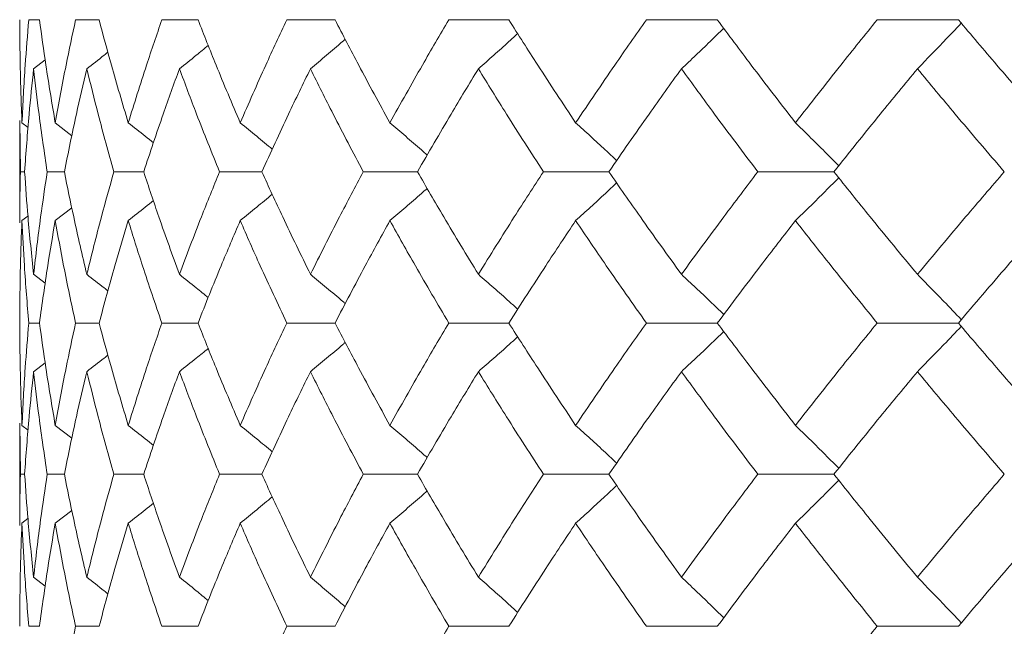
# Model space of a CAD drawing. Header units: inches. Extents: x -4.1 to 23, y -7 to 14.8.
# Tile 24 of 139: x -2.432 to -2.037, y 2.566 to 2.809. Entities that reach past the tile are written whole.
import ezdxf

# ---------------------------------------------------------------- set-up
doc = ezdxf.new("R2010")
doc.units = ezdxf.units.IN
doc.header["$MEASUREMENT"] = 0

msp = doc.modelspace()

# ---------------------------------------------------------------- linework, layer by layer
at = {"color": 7, "linetype": 'Continuous', "lineweight": 15}
for p, q in [((-2.42415, 2.80936), (-2.42845, 2.80936)), ((-2.40026, 2.80936), (-2.4097, 2.80936)), ((-2.36063, 2.80936), (-2.3751, 2.80936)), ((-2.3057, 2.80936), (-2.32505, 2.80936)), ((-2.23607, 2.80936), (-2.26009, 2.80936)), ((-2.1525, 2.80936), (-2.18092, 2.80936)), ((-2.05591, 2.80936), (-2.08843, 2.80936)), ((-2.42651, 2.78967), (-2.42189, 2.79325)), ((-2.43205, 2.76891), (-2.43205, 2.72794)), ((-2.43182, 2.7484), (-2.43202, 2.76891)), ((-2.43117, 2.76803), (-2.42873, 2.76615)), ((-2.41784, 2.76803), (-2.41118, 2.76284)), ((-2.43011, 2.7484), (-2.43182, 2.7484)), ((-2.41419, 2.7484), (-2.42107, 2.7484)), ((-2.38239, 2.7484), (-2.39436, 2.7484)), ((-2.33504, 2.7484), (-2.35198, 2.7484)), ((-2.27267, 2.7484), (-2.29439, 2.7484)), ((-2.19597, 2.7484), (-2.22223, 2.7484)), ((-2.10577, 2.7484), (-2.13628, 2.7484)), ((-2.43117, 2.7288), (-2.42878, 2.73065)), ((-2.41784, 2.7288), (-2.41121, 2.73395)), ((-2.42651, 2.70729), (-2.42185, 2.7037)), ((-2.42415, 2.68778), (-2.42845, 2.68778)), ((-2.40026, 2.68778), (-2.4097, 2.68778)), ((-2.36063, 2.68778), (-2.3751, 2.68778)), ((-2.3057, 2.68778), (-2.32505, 2.68778)), ((-2.23607, 2.68778), (-2.26009, 2.68778)), ((-2.1525, 2.68778), (-2.18092, 2.68778)), ((-2.05591, 2.68778), (-2.08843, 2.68778)), ((-2.42651, 2.66827), (-2.42189, 2.67183)), ((-2.43205, 2.64762), (-2.43205, 2.60665)), ((-2.43182, 2.62716), (-2.43202, 2.64762)), ((-2.43117, 2.64676), (-2.42873, 2.64488)), ((-2.41784, 2.64676), (-2.41117, 2.64158)), ((-2.43011, 2.62716), (-2.43182, 2.62716)), ((-2.41419, 2.62716), (-2.42107, 2.62716)), ((-2.38239, 2.62716), (-2.39436, 2.62716)), ((-2.33504, 2.62716), (-2.35198, 2.62716)), ((-2.27267, 2.62716), (-2.29439, 2.62716)), ((-2.19597, 2.62716), (-2.22223, 2.62716)), ((-2.10577, 2.62716), (-2.13628, 2.62716)), ((-2.41784, 2.60753), (-2.41121, 2.61269)), ((-2.43117, 2.60753), (-2.42878, 2.60938)), ((-2.42651, 2.58589), (-2.42185, 2.58228)), ((-2.42415, 2.5662), (-2.42845, 2.5662)), ((-2.40026, 2.5662), (-2.4097, 2.5662)), ((-2.36063, 2.5662), (-2.3751, 2.5662)), ((-2.3057, 2.5662), (-2.32505, 2.5662)), ((-2.23607, 2.5662), (-2.26009, 2.5662)), ((-2.1525, 2.5662), (-2.18092, 2.5662)), ((-2.05591, 2.5662), (-2.08843, 2.5662))]:
    msp.add_line(p, q, dxfattribs=at)
for points, knots in [([(-2.43117, 2.76803), (-2.43146, 2.77574), (-2.43197, 2.78951), (-2.43202, 2.80329), (-2.43205, 2.80936)], [0, 0, 0, 0, 0.55973, 1, 1, 1, 1]), ([(-2.43117, 2.76803), (-2.43079, 2.77574), (-2.4301, 2.78951), (-2.42896, 2.80329), (-2.42845, 2.80936)], [0, 0, 0, 0, 0.55973, 1, 1, 1, 1]), ([(-2.41784, 2.76803), (-2.41914, 2.77574), (-2.42146, 2.78951), (-2.42333, 2.80329), (-2.42415, 2.80936)], [0, 0, 0, 0, 0.55973, 1, 1, 1, 1]), ([(-2.41784, 2.76803), (-2.41644, 2.77574), (-2.41395, 2.78951), (-2.411, 2.80329), (-2.4097, 2.80936)], [0, 0, 0, 0, 0.55973, 1, 1, 1, 1]), ([(-2.38858, 2.76803), (-2.39088, 2.77574), (-2.39499, 2.78951), (-2.39865, 2.80329), (-2.40026, 2.80936)], [0, 0, 0, 0, 0.55973, 1, 1, 1, 1]), ([(-2.38858, 2.76803), (-2.38618, 2.77574), (-2.3819, 2.78951), (-2.37718, 2.80329), (-2.3751, 2.80936)], [0, 0, 0, 0, 0.55973, 1, 1, 1, 1]), ([(-2.34371, 2.76803), (-2.34698, 2.77574), (-2.35283, 2.78951), (-2.35824, 2.80329), (-2.36063, 2.80936)], [0, 0, 0, 0, 0.55973, 1, 1, 1, 1]), ([(-2.34371, 2.76803), (-2.34034, 2.77574), (-2.33433, 2.78951), (-2.32789, 2.80329), (-2.32505, 2.80936)], [0, 0, 0, 0, 0.55973, 1, 1, 1, 1]), ([(-2.28372, 2.76803), (-2.28794, 2.77574), (-2.29546, 2.78951), (-2.30257, 2.80329), (-2.3057, 2.80936)], [0, 0, 0, 0, 0.55973, 1, 1, 1, 1]), ([(-2.28372, 2.76803), (-2.27942, 2.77574), (-2.27174, 2.78951), (-2.26365, 2.80329), (-2.26009, 2.80936)], [0, 0, 0, 0, 0.55973, 1, 1, 1, 1]), ([(-2.20928, 2.76803), (-2.21438, 2.77574), (-2.22351, 2.78951), (-2.23223, 2.80329), (-2.23607, 2.80936)], [0, 0, 0, 0, 0.55973, 1, 1, 1, 1]), ([(-2.20928, 2.76803), (-2.20409, 2.77574), (-2.19482, 2.78951), (-2.18517, 2.80329), (-2.18092, 2.80936)], [0, 0, 0, 0, 0.55973, 1, 1, 1, 1]), ([(-2.16688, 2.78967), (-2.16496, 2.79148), (-2.16112, 2.79509), (-2.15547, 2.80049), (-2.15175, 2.80413), (-2.14993, 2.80592)], [0, 0, 0, 0, 0.337318, 0.674635, 1, 1, 1, 1]), ([(-2.12119, 2.76803), (-2.12713, 2.77574), (-2.13775, 2.78951), (-2.14799, 2.80329), (-2.1525, 2.80936)], [0, 0, 0, 0, 0.55973, 1, 1, 1, 1]), ([(-2.12119, 2.76803), (-2.11517, 2.77574), (-2.10442, 2.78951), (-2.09332, 2.80329), (-2.08843, 2.80936)], [0, 0, 0, 0, 0.55973, 1, 1, 1, 1]), ([(-2.07233, 2.78967), (-2.07056, 2.79148), (-2.06702, 2.79509), (-2.06115, 2.80118), (-2.05708, 2.80551), (-2.05475, 2.80799)], [0, 0, 0, 0, 0.29954, 0.59908, 1, 1, 1, 1]), ([(-2.02043, 2.76803), (-2.02714, 2.77574), (-2.03914, 2.78951), (-2.05078, 2.80329), (-2.05591, 2.80936)], [0, 0, 0, 0, 0.55973, 1, 1, 1, 1]), ([(-2.24826, 2.78967), (-2.24621, 2.79148), (-2.24211, 2.79509), (-2.23686, 2.79978), (-2.23367, 2.8027), (-2.23251, 2.80377)], [0, 0, 0, 0, 0.388001, 0.776003, 1, 1, 1, 1]), ([(-2.36807, 2.78967), (-2.36582, 2.79147), (-2.36196, 2.79458), (-2.35814, 2.79773), (-2.35653, 2.79905)], [0, 0, 0, 0, 0.58084, 1, 1, 1, 1]), ([(-2.31557, 2.78967), (-2.31341, 2.79148), (-2.3091, 2.79509), (-2.30444, 2.79903), (-2.30196, 2.80119), (-2.30161, 2.8015)], [0, 0, 0, 0, 0.461504, 0.923007, 1, 1, 1, 1]), ([(-2.40518, 2.78967), (-2.40288, 2.79147), (-2.40006, 2.79368), (-2.39725, 2.79592), (-2.39674, 2.79634)], [0, 0, 0, 0, 0.81537, 1, 1, 1, 1]), ([(-2.43011, 2.7484), (-2.42956, 2.7561), (-2.42858, 2.76984), (-2.42714, 2.78361), (-2.42651, 2.78967)], [0, 0, 0, 0, 0.5596645, 1, 1, 1, 1]), ([(-2.42107, 2.7484), (-2.42221, 2.7561), (-2.42424, 2.76984), (-2.42582, 2.78361), (-2.42651, 2.78967)], [0, 0, 0, 0, 0.5596645, 1, 1, 1, 1]), ([(-2.41419, 2.7484), (-2.41263, 2.7561), (-2.40985, 2.76984), (-2.40661, 2.78361), (-2.40518, 2.78967)], [0, 0, 0, 0, 0.5596645, 1, 1, 1, 1]), ([(-2.39436, 2.7484), (-2.3965, 2.7561), (-2.40033, 2.76984), (-2.4037, 2.78361), (-2.40518, 2.78967)], [0, 0, 0, 0, 0.559665, 1, 1, 1, 1]), ([(-2.38239, 2.7484), (-2.37983, 2.7561), (-2.37527, 2.76984), (-2.37027, 2.78361), (-2.36807, 2.78967)], [0, 0, 0, 0, 0.5596645, 1, 1, 1, 1]), ([(-2.35198, 2.7484), (-2.3551, 2.7561), (-2.36068, 2.76984), (-2.36581, 2.78361), (-2.36807, 2.78967)], [0, 0, 0, 0, 0.559665, 1, 1, 1, 1]), ([(-2.33504, 2.7484), (-2.33152, 2.7561), (-2.32523, 2.76984), (-2.31852, 2.78361), (-2.31557, 2.78967)], [0, 0, 0, 0, 0.559665, 1, 1, 1, 1]), ([(-2.29439, 2.7484), (-2.29846, 2.7561), (-2.30572, 2.76984), (-2.31256, 2.78361), (-2.31557, 2.78967)], [0, 0, 0, 0, 0.559665, 1, 1, 1, 1]), ([(-2.27267, 2.7484), (-2.26823, 2.7561), (-2.26028, 2.76984), (-2.25194, 2.78361), (-2.24826, 2.78967)], [0, 0, 0, 0, 0.559665, 1, 1, 1, 1]), ([(-2.22223, 2.7484), (-2.2272, 2.7561), (-2.23607, 2.76984), (-2.24453, 2.78361), (-2.24826, 2.78967)], [0, 0, 0, 0, 0.559665, 1, 1, 1, 1]), ([(-2.19597, 2.7484), (-2.19065, 2.7561), (-2.18113, 2.76984), (-2.17124, 2.78361), (-2.16688, 2.78967)], [0, 0, 0, 0, 0.5596645, 1, 1, 1, 1]), ([(-2.13628, 2.7484), (-2.14209, 2.7561), (-2.15248, 2.76984), (-2.16248, 2.78361), (-2.16688, 2.78967)], [0, 0, 0, 0, 0.559665, 1, 1, 1, 1]), ([(-2.10577, 2.7484), (-2.09962, 2.7561), (-2.08864, 2.76984), (-2.07731, 2.78361), (-2.07233, 2.78967)], [0, 0, 0, 0, 0.559665, 1, 1, 1, 1]), ([(-2.03749, 2.7484), (-2.04408, 2.7561), (-2.05587, 2.76984), (-2.06729, 2.78361), (-2.07233, 2.78967)], [0, 0, 0, 0, 0.5596645, 1, 1, 1, 1]), ([(-2.38858, 2.76803), (-2.3863, 2.76623), (-2.38292, 2.76356), (-2.37957, 2.76085), (-2.37848, 2.75997)], [0, 0, 0, 0, 0.674052, 1, 1, 1, 1]), ([(-2.34371, 2.76803), (-2.3415, 2.76623), (-2.33721, 2.76272), (-2.33294, 2.75916), (-2.33086, 2.75742)], [0, 0, 0, 0, 0.512874, 1, 1, 1, 1]), ([(-2.28372, 2.76803), (-2.28161, 2.76623), (-2.2774, 2.76262), (-2.27242, 2.7583), (-2.26956, 2.75577), (-2.26878, 2.75507)], [0, 0, 0, 0, 0.421083, 0.842166, 1, 1, 1, 1]), ([(-2.20928, 2.76803), (-2.20729, 2.76623), (-2.20331, 2.76262), (-2.19783, 2.75758), (-2.19436, 2.75431), (-2.19285, 2.75288)], [0, 0, 0, 0, 0.360851, 0.721702, 1, 1, 1, 1]), ([(-2.12119, 2.76803), (-2.11934, 2.76623), (-2.11565, 2.76262), (-2.10986, 2.75689), (-2.10594, 2.75292), (-2.10385, 2.75079)], [0, 0, 0, 0, 0.317488, 0.634976, 1, 1, 1, 1]), ([(-2.43202, 2.72794), (-2.43203, 2.72872), (-2.43211, 2.73553), (-2.43195, 2.74236), (-2.43182, 2.7484)], [0, 0, 0, 0, 0.114506, 1, 1, 1, 1]), ([(-2.42651, 2.70729), (-2.42731, 2.71495), (-2.42873, 2.72864), (-2.42969, 2.74236), (-2.43011, 2.7484)], [0, 0, 0, 0, 0.559527, 1, 1, 1, 1]), ([(-2.42651, 2.70729), (-2.42562, 2.71495), (-2.42403, 2.72864), (-2.42198, 2.74236), (-2.42107, 2.7484)], [0, 0, 0, 0, 0.559527, 1, 1, 1, 1]), ([(-2.40518, 2.70729), (-2.40699, 2.71495), (-2.41021, 2.72864), (-2.41297, 2.74236), (-2.41419, 2.7484)], [0, 0, 0, 0, 0.559527, 1, 1, 1, 1]), ([(-2.40518, 2.70729), (-2.40328, 2.71495), (-2.39989, 2.72864), (-2.39605, 2.74236), (-2.39436, 2.7484)], [0, 0, 0, 0, 0.559527, 1, 1, 1, 1]), ([(-2.36807, 2.70729), (-2.37086, 2.71495), (-2.37585, 2.72864), (-2.38039, 2.74236), (-2.38239, 2.7484)], [0, 0, 0, 0, 0.5595273, 1, 1, 1, 1]), ([(-2.36807, 2.70729), (-2.36518, 2.71495), (-2.36003, 2.72864), (-2.35444, 2.74236), (-2.35198, 2.7484)], [0, 0, 0, 0, 0.559527, 1, 1, 1, 1]), ([(-2.31557, 2.70729), (-2.31932, 2.71495), (-2.32602, 2.72864), (-2.33228, 2.74236), (-2.33504, 2.7484)], [0, 0, 0, 0, 0.5595273, 1, 1, 1, 1]), ([(-2.31557, 2.70729), (-2.31173, 2.71495), (-2.30487, 2.72864), (-2.2976, 2.74236), (-2.29439, 2.7484)], [0, 0, 0, 0, 0.559527, 1, 1, 1, 1]), ([(-2.24826, 2.70729), (-2.25293, 2.71495), (-2.26126, 2.72864), (-2.26919, 2.74236), (-2.27267, 2.7484)], [0, 0, 0, 0, 0.559527, 1, 1, 1, 1]), ([(-2.24826, 2.70729), (-2.24351, 2.71495), (-2.23502, 2.72864), (-2.22614, 2.74236), (-2.22223, 2.7484)], [0, 0, 0, 0, 0.559527, 1, 1, 1, 1]), ([(-2.16688, 2.70729), (-2.17241, 2.71495), (-2.1823, 2.72864), (-2.19179, 2.74236), (-2.19597, 2.7484)], [0, 0, 0, 0, 0.559527, 1, 1, 1, 1]), ([(-2.16688, 2.70729), (-2.16127, 2.71495), (-2.15124, 2.72864), (-2.14086, 2.74236), (-2.13628, 2.7484)], [0, 0, 0, 0, 0.5595273, 1, 1, 1, 1]), ([(-2.07233, 2.70729), (-2.07866, 2.71495), (-2.08999, 2.72864), (-2.10094, 2.74236), (-2.10577, 2.7484)], [0, 0, 0, 0, 0.559527, 1, 1, 1, 1]), ([(-2.07233, 2.70729), (-2.06592, 2.71495), (-2.05446, 2.72864), (-2.04268, 2.74236), (-2.03749, 2.7484)], [0, 0, 0, 0, 0.559527, 1, 1, 1, 1]), ([(-2.20928, 2.7288), (-2.20729, 2.7306), (-2.20331, 2.73421), (-2.19783, 2.73924), (-2.19436, 2.7425), (-2.19285, 2.74392)], [0, 0, 0, 0, 0.361223, 0.722446, 1, 1, 1, 1]), ([(-2.12119, 2.7288), (-2.11934, 2.7306), (-2.11564, 2.73421), (-2.10985, 2.73993), (-2.10594, 2.74389), (-2.10385, 2.74601)], [0, 0, 0, 0, 0.317748, 0.635496, 1, 1, 1, 1]), ([(-2.34371, 2.7288), (-2.3415, 2.7306), (-2.33721, 2.7341), (-2.33295, 2.73765), (-2.33088, 2.73938)], [0, 0, 0, 0, 0.5139001, 1, 1, 1, 1]), ([(-2.28372, 2.7288), (-2.28161, 2.73061), (-2.27739, 2.73421), (-2.27241, 2.73851), (-2.26956, 2.74104), (-2.26879, 2.74173)], [0, 0, 0, 0, 0.421667, 0.843334, 1, 1, 1, 1]), ([(-2.38858, 2.7288), (-2.3863, 2.7306), (-2.38293, 2.73326), (-2.37958, 2.73596), (-2.3785, 2.73683)], [0, 0, 0, 0, 0.676171, 1, 1, 1, 1]), ([(-2.43205, 2.68778), (-2.43201, 2.69542), (-2.43194, 2.70908), (-2.43141, 2.72277), (-2.43117, 2.7288)], [0, 0, 0, 0, 0.559462, 1, 1, 1, 1]), ([(-2.42845, 2.68778), (-2.42908, 2.69542), (-2.43021, 2.70908), (-2.43088, 2.72277), (-2.43117, 2.7288)], [0, 0, 0, 0, 0.559462, 1, 1, 1, 1]), ([(-2.42415, 2.68778), (-2.4231, 2.69542), (-2.42121, 2.70908), (-2.41887, 2.72277), (-2.41784, 2.7288)], [0, 0, 0, 0, 0.559462, 1, 1, 1, 1]), ([(-2.4097, 2.68778), (-2.41134, 2.69542), (-2.41427, 2.70908), (-2.41675, 2.72277), (-2.41784, 2.7288)], [0, 0, 0, 0, 0.559462, 1, 1, 1, 1]), ([(-2.40026, 2.68778), (-2.3982, 2.69542), (-2.39452, 2.70908), (-2.39039, 2.72277), (-2.38858, 2.7288)], [0, 0, 0, 0, 0.559462, 1, 1, 1, 1]), ([(-2.3751, 2.68778), (-2.37774, 2.69542), (-2.38245, 2.70908), (-2.3867, 2.72277), (-2.38858, 2.7288)], [0, 0, 0, 0, 0.559462, 1, 1, 1, 1]), ([(-2.36063, 2.68778), (-2.35759, 2.69542), (-2.35215, 2.70908), (-2.34629, 2.72277), (-2.34371, 2.7288)], [0, 0, 0, 0, 0.559462, 1, 1, 1, 1]), ([(-2.32505, 2.68778), (-2.32865, 2.69542), (-2.33508, 2.70908), (-2.34107, 2.72277), (-2.34371, 2.7288)], [0, 0, 0, 0, 0.559462, 1, 1, 1, 1]), ([(-2.3057, 2.68778), (-2.30171, 2.69542), (-2.29458, 2.70908), (-2.28704, 2.72277), (-2.28372, 2.7288)], [0, 0, 0, 0, 0.559462, 1, 1, 1, 1]), ([(-2.26009, 2.68778), (-2.26461, 2.69542), (-2.27269, 2.70908), (-2.28035, 2.72277), (-2.28372, 2.7288)], [0, 0, 0, 0, 0.559462, 1, 1, 1, 1]), ([(-2.23607, 2.68778), (-2.23117, 2.69542), (-2.22243, 2.70908), (-2.2133, 2.72277), (-2.20928, 2.7288)], [0, 0, 0, 0, 0.559462, 1, 1, 1, 1]), ([(-2.18092, 2.68778), (-2.18632, 2.69542), (-2.19596, 2.70908), (-2.20521, 2.72277), (-2.20928, 2.7288)], [0, 0, 0, 0, 0.559462, 1, 1, 1, 1]), ([(-2.1525, 2.68778), (-2.14676, 2.69542), (-2.13649, 2.70908), (-2.12587, 2.72277), (-2.12119, 2.7288)], [0, 0, 0, 0, 0.559462, 1, 1, 1, 1]), ([(-2.08843, 2.68778), (-2.09464, 2.69542), (-2.10574, 2.70908), (-2.11647, 2.72277), (-2.12119, 2.7288)], [0, 0, 0, 0, 0.559462, 1, 1, 1, 1]), ([(-2.05591, 2.68778), (-2.04938, 2.69542), (-2.03771, 2.70908), (-2.02571, 2.72277), (-2.02043, 2.7288)], [0, 0, 0, 0, 0.559462, 1, 1, 1, 1]), ([(-2.40518, 2.70729), (-2.40287, 2.70549), (-2.40004, 2.70329), (-2.39723, 2.70107), (-2.39671, 2.70065)], [0, 0, 0, 0, 0.81536, 1, 1, 1, 1]), ([(-2.36807, 2.70729), (-2.36582, 2.70549), (-2.36195, 2.70241), (-2.35812, 2.69928), (-2.35651, 2.69797)], [0, 0, 0, 0, 0.581822, 1, 1, 1, 1]), ([(-2.31557, 2.70729), (-2.3134, 2.70549), (-2.30908, 2.70189), (-2.30442, 2.69798), (-2.30194, 2.69585), (-2.3016, 2.69555)], [0, 0, 0, 0, 0.462668, 0.925337, 1, 1, 1, 1]), ([(-2.24826, 2.70729), (-2.2462, 2.70549), (-2.24209, 2.70189), (-2.23684, 2.69724), (-2.23366, 2.69435), (-2.2325, 2.69331)], [0, 0, 0, 0, 0.389165, 0.778331, 1, 1, 1, 1]), ([(-2.16688, 2.70729), (-2.16496, 2.70549), (-2.16111, 2.7019), (-2.15545, 2.69654), (-2.15174, 2.69294), (-2.14993, 2.69119)], [0, 0, 0, 0, 0.338424, 0.676849, 1, 1, 1, 1]), ([(-2.07233, 2.70729), (-2.07055, 2.70549), (-2.06701, 2.7019), (-2.06114, 2.69586), (-2.05707, 2.69158), (-2.05475, 2.68914)], [0, 0, 0, 0, 0.3005735, 0.6011471, 1, 1, 1, 1]), ([(-2.43117, 2.64676), (-2.43146, 2.65443), (-2.43197, 2.66812), (-2.43202, 2.68178), (-2.43205, 2.68778)], [0, 0, 0, 0, 0.560541, 1, 1, 1, 1]), ([(-2.43117, 2.64676), (-2.43079, 2.65443), (-2.4301, 2.66812), (-2.42896, 2.68178), (-2.42845, 2.68778)], [0, 0, 0, 0, 0.560541, 1, 1, 1, 1]), ([(-2.41784, 2.64676), (-2.41914, 2.65443), (-2.42146, 2.66812), (-2.42333, 2.68178), (-2.42415, 2.68778)], [0, 0, 0, 0, 0.560541, 1, 1, 1, 1]), ([(-2.41784, 2.64676), (-2.41644, 2.65443), (-2.41395, 2.66812), (-2.411, 2.68178), (-2.4097, 2.68778)], [0, 0, 0, 0, 0.5605414, 1, 1, 1, 1]), ([(-2.38858, 2.64676), (-2.39088, 2.65443), (-2.39499, 2.66812), (-2.39865, 2.68178), (-2.40026, 2.68778)], [0, 0, 0, 0, 0.560541, 1, 1, 1, 1]), ([(-2.38858, 2.64676), (-2.38618, 2.65443), (-2.38191, 2.66812), (-2.37718, 2.68178), (-2.3751, 2.68778)], [0, 0, 0, 0, 0.5605414, 1, 1, 1, 1]), ([(-2.34371, 2.64676), (-2.34698, 2.65443), (-2.35283, 2.66812), (-2.35825, 2.68178), (-2.36063, 2.68778)], [0, 0, 0, 0, 0.560541, 1, 1, 1, 1]), ([(-2.34371, 2.64676), (-2.34034, 2.65443), (-2.33433, 2.66812), (-2.32789, 2.68178), (-2.32505, 2.68778)], [0, 0, 0, 0, 0.560541, 1, 1, 1, 1]), ([(-2.28372, 2.64676), (-2.28794, 2.65443), (-2.29546, 2.66812), (-2.30257, 2.68178), (-2.3057, 2.68778)], [0, 0, 0, 0, 0.560541, 1, 1, 1, 1]), ([(-2.28372, 2.64676), (-2.27942, 2.65443), (-2.27174, 2.66812), (-2.26365, 2.68178), (-2.26009, 2.68778)], [0, 0, 0, 0, 0.560541, 1, 1, 1, 1]), ([(-2.20928, 2.64676), (-2.21439, 2.65443), (-2.2235, 2.66812), (-2.23223, 2.68178), (-2.23607, 2.68778)], [0, 0, 0, 0, 0.560541, 1, 1, 1, 1]), ([(-2.20928, 2.64676), (-2.20409, 2.65443), (-2.19483, 2.66812), (-2.18517, 2.68178), (-2.18092, 2.68778)], [0, 0, 0, 0, 0.560541, 1, 1, 1, 1]), ([(-2.12119, 2.64676), (-2.12714, 2.65443), (-2.13774, 2.66812), (-2.14799, 2.68178), (-2.1525, 2.68778)], [0, 0, 0, 0, 0.560541, 1, 1, 1, 1]), ([(-2.12119, 2.64676), (-2.11517, 2.65443), (-2.10443, 2.66812), (-2.09331, 2.68178), (-2.08843, 2.68778)], [0, 0, 0, 0, 0.560541, 1, 1, 1, 1]), ([(-2.02043, 2.64676), (-2.02714, 2.65443), (-2.03913, 2.66812), (-2.05079, 2.68178), (-2.05591, 2.68778)], [0, 0, 0, 0, 0.5605414, 1, 1, 1, 1]), ([(-2.16688, 2.66827), (-2.16496, 2.67007), (-2.16111, 2.67367), (-2.15545, 2.67902), (-2.15174, 2.68262), (-2.14993, 2.68437)], [0, 0, 0, 0, 0.338501, 0.677002, 1, 1, 1, 1]), ([(-2.07233, 2.66827), (-2.07055, 2.67007), (-2.06701, 2.67367), (-2.06114, 2.6797), (-2.05707, 2.68398), (-2.05475, 2.68642)], [0, 0, 0, 0, 0.300595, 0.601189, 1, 1, 1, 1]), ([(-2.31557, 2.66827), (-2.3134, 2.67007), (-2.30908, 2.67367), (-2.30443, 2.67758), (-2.30195, 2.6797), (-2.30161, 2.68)], [0, 0, 0, 0, 0.463079, 0.926159, 1, 1, 1, 1]), ([(-2.24826, 2.66827), (-2.2462, 2.67007), (-2.24209, 2.67367), (-2.23684, 2.67832), (-2.23366, 2.6812), (-2.23251, 2.68225)], [0, 0, 0, 0, 0.38935, 0.7787, 1, 1, 1, 1]), ([(-2.36807, 2.66827), (-2.36582, 2.67007), (-2.36196, 2.67315), (-2.35813, 2.67627), (-2.35653, 2.67757)], [0, 0, 0, 0, 0.58277, 1, 1, 1, 1]), ([(-2.40518, 2.66827), (-2.40287, 2.67007), (-2.40005, 2.67226), (-2.39725, 2.67448), (-2.39674, 2.67489)], [0, 0, 0, 0, 0.817982, 1, 1, 1, 1]), ([(-2.43011, 2.62716), (-2.42956, 2.63485), (-2.42858, 2.64857), (-2.42714, 2.66226), (-2.42651, 2.66827)], [0, 0, 0, 0, 0.5604762, 1, 1, 1, 1]), ([(-2.42107, 2.62716), (-2.42221, 2.63485), (-2.42424, 2.64857), (-2.42582, 2.66226), (-2.42651, 2.66827)], [0, 0, 0, 0, 0.560476, 1, 1, 1, 1]), ([(-2.41419, 2.62716), (-2.41263, 2.63485), (-2.40985, 2.64857), (-2.40661, 2.66226), (-2.40518, 2.66827)], [0, 0, 0, 0, 0.560476, 1, 1, 1, 1]), ([(-2.39436, 2.62716), (-2.3965, 2.63485), (-2.40033, 2.64857), (-2.4037, 2.66226), (-2.40518, 2.66827)], [0, 0, 0, 0, 0.5604762, 1, 1, 1, 1]), ([(-2.38239, 2.62716), (-2.37983, 2.63485), (-2.37527, 2.64857), (-2.37027, 2.66226), (-2.36807, 2.66827)], [0, 0, 0, 0, 0.5604762, 1, 1, 1, 1]), ([(-2.35198, 2.62716), (-2.3551, 2.63485), (-2.36067, 2.64857), (-2.36581, 2.66226), (-2.36807, 2.66827)], [0, 0, 0, 0, 0.560476, 1, 1, 1, 1]), ([(-2.33504, 2.62716), (-2.33152, 2.63485), (-2.32524, 2.64857), (-2.31852, 2.66226), (-2.31557, 2.66827)], [0, 0, 0, 0, 0.560476, 1, 1, 1, 1]), ([(-2.29439, 2.62716), (-2.29846, 2.63485), (-2.30572, 2.64857), (-2.31256, 2.66226), (-2.31557, 2.66827)], [0, 0, 0, 0, 0.560476, 1, 1, 1, 1]), ([(-2.27267, 2.62716), (-2.26823, 2.63485), (-2.26029, 2.64857), (-2.25193, 2.66226), (-2.24826, 2.66827)], [0, 0, 0, 0, 0.560476, 1, 1, 1, 1]), ([(-2.22223, 2.62716), (-2.2272, 2.63485), (-2.23606, 2.64857), (-2.24454, 2.66226), (-2.24826, 2.66827)], [0, 0, 0, 0, 0.5604762, 1, 1, 1, 1]), ([(-2.19597, 2.62716), (-2.19064, 2.63485), (-2.18114, 2.64857), (-2.17123, 2.66226), (-2.16688, 2.66827)], [0, 0, 0, 0, 0.560476, 1, 1, 1, 1]), ([(-2.13628, 2.62716), (-2.1421, 2.63485), (-2.15247, 2.64857), (-2.16248, 2.66226), (-2.16688, 2.66827)], [0, 0, 0, 0, 0.560476, 1, 1, 1, 1]), ([(-2.10577, 2.62716), (-2.09962, 2.63485), (-2.08865, 2.64857), (-2.07731, 2.66226), (-2.07233, 2.66827)], [0, 0, 0, 0, 0.5604762, 1, 1, 1, 1]), ([(-2.03749, 2.62716), (-2.04409, 2.63485), (-2.05586, 2.64857), (-2.0673, 2.66226), (-2.07233, 2.66827)], [0, 0, 0, 0, 0.5604762, 1, 1, 1, 1]), ([(-2.38858, 2.64676), (-2.3863, 2.64496), (-2.38292, 2.64229), (-2.37957, 2.63959), (-2.37848, 2.63871)], [0, 0, 0, 0, 0.674535, 1, 1, 1, 1]), ([(-2.34371, 2.64676), (-2.3415, 2.64496), (-2.3372, 2.64145), (-2.33294, 2.6379), (-2.33086, 2.63617)], [0, 0, 0, 0, 0.513216, 1, 1, 1, 1]), ([(-2.28372, 2.64676), (-2.28161, 2.64496), (-2.27739, 2.64135), (-2.27241, 2.63705), (-2.26956, 2.63451), (-2.26878, 2.63382)], [0, 0, 0, 0, 0.42135, 0.8427, 1, 1, 1, 1]), ([(-2.20928, 2.64676), (-2.20729, 2.64496), (-2.20331, 2.64136), (-2.19782, 2.63632), (-2.19435, 2.63306), (-2.19284, 2.63164)], [0, 0, 0, 0, 0.361078, 0.722156, 1, 1, 1, 1]), ([(-2.12119, 2.64676), (-2.11934, 2.64496), (-2.11564, 2.64136), (-2.10985, 2.63563), (-2.10594, 2.63167), (-2.10385, 2.62955)], [0, 0, 0, 0, 0.317693, 0.635385, 1, 1, 1, 1]), ([(-2.43202, 2.60665), (-2.43203, 2.60744), (-2.43211, 2.61429), (-2.43195, 2.62112), (-2.43182, 2.62716)], [0, 0, 0, 0, 0.115573, 1, 1, 1, 1]), ([(-2.42651, 2.58589), (-2.42731, 2.5936), (-2.42873, 2.60737), (-2.42969, 2.62112), (-2.43011, 2.62716)], [0, 0, 0, 0, 0.560339, 1, 1, 1, 1]), ([(-2.42651, 2.58589), (-2.42562, 2.5936), (-2.42403, 2.60737), (-2.42197, 2.62112), (-2.42107, 2.62716)], [0, 0, 0, 0, 0.560339, 1, 1, 1, 1]), ([(-2.40518, 2.58589), (-2.40699, 2.5936), (-2.41021, 2.60737), (-2.41297, 2.62112), (-2.41419, 2.62716)], [0, 0, 0, 0, 0.560339, 1, 1, 1, 1]), ([(-2.40518, 2.58589), (-2.40328, 2.5936), (-2.3999, 2.60737), (-2.39605, 2.62112), (-2.39436, 2.62716)], [0, 0, 0, 0, 0.560339, 1, 1, 1, 1]), ([(-2.36807, 2.58589), (-2.37086, 2.5936), (-2.37584, 2.60737), (-2.38039, 2.62112), (-2.38239, 2.62716)], [0, 0, 0, 0, 0.560339, 1, 1, 1, 1]), ([(-2.36807, 2.58589), (-2.36518, 2.5936), (-2.36003, 2.60737), (-2.35444, 2.62112), (-2.35198, 2.62716)], [0, 0, 0, 0, 0.560339, 1, 1, 1, 1]), ([(-2.31557, 2.58589), (-2.31932, 2.5936), (-2.32601, 2.60737), (-2.33228, 2.62112), (-2.33504, 2.62716)], [0, 0, 0, 0, 0.560339, 1, 1, 1, 1]), ([(-2.31557, 2.58589), (-2.31173, 2.5936), (-2.30487, 2.60737), (-2.29759, 2.62112), (-2.29439, 2.62716)], [0, 0, 0, 0, 0.560339, 1, 1, 1, 1]), ([(-2.24826, 2.58589), (-2.25293, 2.5936), (-2.26126, 2.60737), (-2.26919, 2.62112), (-2.27267, 2.62716)], [0, 0, 0, 0, 0.560339, 1, 1, 1, 1]), ([(-2.24826, 2.58589), (-2.24351, 2.5936), (-2.23503, 2.60737), (-2.22614, 2.62112), (-2.22223, 2.62716)], [0, 0, 0, 0, 0.560339, 1, 1, 1, 1]), ([(-2.16688, 2.58589), (-2.17242, 2.5936), (-2.18229, 2.60737), (-2.19179, 2.62112), (-2.19597, 2.62716)], [0, 0, 0, 0, 0.560339, 1, 1, 1, 1]), ([(-2.16688, 2.58589), (-2.16127, 2.5936), (-2.15125, 2.60737), (-2.14085, 2.62112), (-2.13628, 2.62716)], [0, 0, 0, 0, 0.560339, 1, 1, 1, 1]), ([(-2.12119, 2.60753), (-2.11934, 2.60933), (-2.11565, 2.61294), (-2.10986, 2.61867), (-2.10595, 2.62264), (-2.10385, 2.62477)], [0, 0, 0, 0, 0.317535, 0.635069, 1, 1, 1, 1]), ([(-2.07233, 2.58589), (-2.07867, 2.5936), (-2.08998, 2.60737), (-2.10095, 2.62112), (-2.10577, 2.62716)], [0, 0, 0, 0, 0.560339, 1, 1, 1, 1]), ([(-2.07233, 2.58589), (-2.06592, 2.5936), (-2.05447, 2.60737), (-2.04268, 2.62112), (-2.03749, 2.62716)], [0, 0, 0, 0, 0.560339, 1, 1, 1, 1]), ([(-2.28372, 2.60753), (-2.28161, 2.60933), (-2.2774, 2.61294), (-2.27242, 2.61726), (-2.26957, 2.61979), (-2.26879, 2.62048)], [0, 0, 0, 0, 0.421367, 0.842734, 1, 1, 1, 1]), ([(-2.20928, 2.60753), (-2.20729, 2.60933), (-2.20331, 2.61294), (-2.19783, 2.61798), (-2.19436, 2.62125), (-2.19285, 2.62267)], [0, 0, 0, 0, 0.360977, 0.721953, 1, 1, 1, 1]), ([(-2.34371, 2.60753), (-2.3415, 2.60933), (-2.33721, 2.61284), (-2.33295, 2.6164), (-2.33088, 2.61813)], [0, 0, 0, 0, 0.5135029, 1, 1, 1, 1]), ([(-2.38858, 2.60753), (-2.3863, 2.60933), (-2.38293, 2.612), (-2.37959, 2.6147), (-2.3785, 2.61557)], [0, 0, 0, 0, 0.675594, 1, 1, 1, 1]), ([(-2.43205, 2.5662), (-2.43201, 2.57393), (-2.43194, 2.58771), (-2.43141, 2.60147), (-2.43117, 2.60753)], [0, 0, 0, 0, 0.560274, 1, 1, 1, 1]), ([(-2.42845, 2.5662), (-2.42908, 2.57393), (-2.43021, 2.58771), (-2.43088, 2.60147), (-2.43117, 2.60753)], [0, 0, 0, 0, 0.560274, 1, 1, 1, 1]), ([(-2.42415, 2.5662), (-2.4231, 2.57393), (-2.42121, 2.58771), (-2.41887, 2.60147), (-2.41784, 2.60753)], [0, 0, 0, 0, 0.560274, 1, 1, 1, 1]), ([(-2.4097, 2.5662), (-2.41134, 2.57393), (-2.41427, 2.58771), (-2.41675, 2.60147), (-2.41784, 2.60753)], [0, 0, 0, 0, 0.560274, 1, 1, 1, 1]), ([(-2.40026, 2.5662), (-2.3982, 2.57393), (-2.39452, 2.58771), (-2.39039, 2.60147), (-2.38858, 2.60753)], [0, 0, 0, 0, 0.560274, 1, 1, 1, 1]), ([(-2.3751, 2.5662), (-2.37774, 2.57393), (-2.38244, 2.58771), (-2.3867, 2.60147), (-2.38858, 2.60753)], [0, 0, 0, 0, 0.560274, 1, 1, 1, 1]), ([(-2.36063, 2.5662), (-2.35759, 2.57393), (-2.35216, 2.58771), (-2.34629, 2.60147), (-2.34371, 2.60753)], [0, 0, 0, 0, 0.560274, 1, 1, 1, 1]), ([(-2.32505, 2.5662), (-2.32865, 2.57393), (-2.33507, 2.58771), (-2.34107, 2.60147), (-2.34371, 2.60753)], [0, 0, 0, 0, 0.560274, 1, 1, 1, 1]), ([(-2.3057, 2.5662), (-2.30171, 2.57393), (-2.29458, 2.58771), (-2.28704, 2.60147), (-2.28372, 2.60753)], [0, 0, 0, 0, 0.5602736, 1, 1, 1, 1]), ([(-2.26009, 2.5662), (-2.26461, 2.57393), (-2.27268, 2.58771), (-2.28035, 2.60147), (-2.28372, 2.60753)], [0, 0, 0, 0, 0.560274, 1, 1, 1, 1]), ([(-2.23607, 2.5662), (-2.23117, 2.57393), (-2.22244, 2.58771), (-2.2133, 2.60147), (-2.20928, 2.60753)], [0, 0, 0, 0, 0.560274, 1, 1, 1, 1]), ([(-2.18092, 2.5662), (-2.18632, 2.57393), (-2.19596, 2.58771), (-2.20521, 2.60147), (-2.20928, 2.60753)], [0, 0, 0, 0, 0.560274, 1, 1, 1, 1]), ([(-2.1525, 2.5662), (-2.14675, 2.57393), (-2.1365, 2.58771), (-2.12587, 2.60147), (-2.12119, 2.60753)], [0, 0, 0, 0, 0.560274, 1, 1, 1, 1]), ([(-2.08843, 2.5662), (-2.09464, 2.57393), (-2.10573, 2.58771), (-2.11647, 2.60147), (-2.12119, 2.60753)], [0, 0, 0, 0, 0.560274, 1, 1, 1, 1]), ([(-2.05591, 2.5662), (-2.04938, 2.57393), (-2.03772, 2.58771), (-2.02571, 2.60147), (-2.02043, 2.60753)], [0, 0, 0, 0, 0.560274, 1, 1, 1, 1]), ([(-2.40518, 2.58589), (-2.40288, 2.58409), (-2.40005, 2.58187), (-2.39724, 2.57962), (-2.39671, 2.5792)], [0, 0, 0, 0, 0.812629, 1, 1, 1, 1]), ([(-2.36807, 2.58589), (-2.36582, 2.58409), (-2.36196, 2.58098), (-2.35812, 2.57782), (-2.35651, 2.5765)], [0, 0, 0, 0, 0.579824, 1, 1, 1, 1]), ([(-2.31557, 2.58589), (-2.31341, 2.58408), (-2.3091, 2.58047), (-2.30444, 2.57652), (-2.30195, 2.57436), (-2.30159, 2.57405)], [0, 0, 0, 0, 0.461051, 0.922103, 1, 1, 1, 1]), ([(-2.24826, 2.58589), (-2.24621, 2.58408), (-2.24211, 2.58047), (-2.23685, 2.57577), (-2.23367, 2.57285), (-2.2325, 2.57178)], [0, 0, 0, 0, 0.387792, 0.775584, 1, 1, 1, 1]), ([(-2.16688, 2.58589), (-2.16496, 2.58409), (-2.16112, 2.58047), (-2.15546, 2.57507), (-2.15175, 2.57143), (-2.14992, 2.56964)], [0, 0, 0, 0, 0.337228, 0.674456, 1, 1, 1, 1]), ([(-2.07233, 2.58589), (-2.07056, 2.58409), (-2.06702, 2.58047), (-2.06115, 2.57438), (-2.05708, 2.57005), (-2.05475, 2.56757)], [0, 0, 0, 0, 0.299514, 0.599028, 1, 1, 1, 1]), ([(-2.41784, 2.5248), (-2.41644, 2.53254), (-2.41395, 2.54634), (-2.411, 2.56014), (-2.4097, 2.5662)], [0, 0, 0, 0, 0.560136, 1, 1, 1, 1]), ([(-2.34371, 2.5248), (-2.34034, 2.53254), (-2.33433, 2.54634), (-2.32789, 2.56014), (-2.32505, 2.5662)], [0, 0, 0, 0, 0.560136, 1, 1, 1, 1]), ([(-2.28372, 2.5248), (-2.27942, 2.53254), (-2.27174, 2.54634), (-2.26365, 2.56014), (-2.26009, 2.5662)], [0, 0, 0, 0, 0.560136, 1, 1, 1, 1]), ([(-2.12119, 2.5248), (-2.11517, 2.53254), (-2.10442, 2.54634), (-2.09331, 2.56014), (-2.08843, 2.5662)], [0, 0, 0, 0, 0.560136, 1, 1, 1, 1])]:
    msp.add_open_spline(points, degree=3, knots=knots, dxfattribs=at)

doc.saveas('drawing.dxf')
